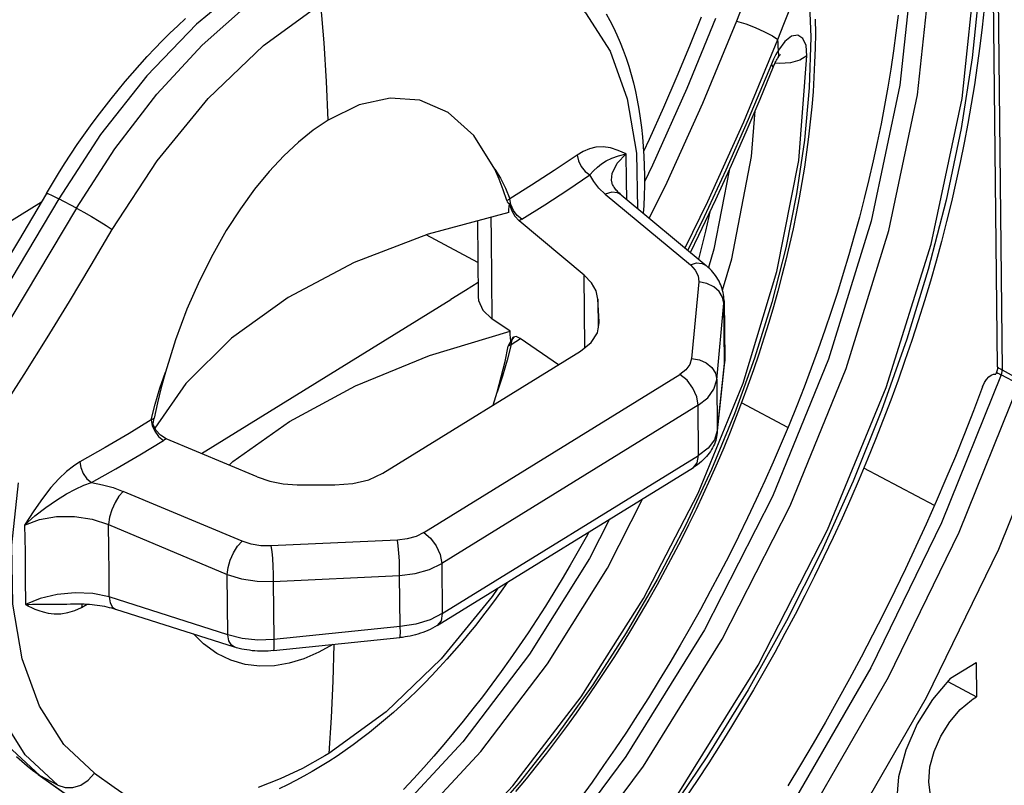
# Model space of a CAD drawing. Extents: x 0 to 841, y 0 to 594.
# Tile 37 of 66: x 746 to 760, y 95 to 106. Entities that reach past the tile are written whole.
import ezdxf

# ---------------------------------------------------------------- set-up
doc = ezdxf.new("R2010")
doc.units = 0
doc.header["$LTSCALE"] = 46.255
doc.layers.get('0').update_dxf_attribs({"linetype": 'CONTINUOUS'})

msp = doc.modelspace()

# ---------------------------------------------------------------- linework, layer by layer
at = {"color": 9, "linetype": 'CONTINUOUS'}
for p, q in [((760.114, 112.31), (760.232, 101.142)), ((754.488, 103.688), (755.719, 102.665)), ((746.833, 103.481), (746.577, 103.617)), ((753.061, 103.592), (753.104, 103.619)), ((753.279, 103.323), (753.239, 103.298)), ((754.193, 101.467), (754.182, 102.513)), ((755.842, 102.415), (755.738, 101.309)), ((754.381, 102.166), (754.385, 101.75)), ((756.101, 101), (756.205, 102.107)), ((756.214, 101.265), (756.205, 102.107)), ((754.398, 101.821), (754.398, 101.839)), ((753.127, 101.511), (753.083, 101.485)), ((753.127, 101.511), (753.261, 101.596)), ((756.214, 101.265), (756.109, 100.26)), ((756.213, 101.235), (756.214, 101.265)), ((760.232, 101.142), (760.487, 101.006)), ((751.858, 98.788), (755.569, 101.076)), ((756.101, 101), (756.109, 100.26)), ((760.474, 100.937), (760.219, 101.072)), ((755.831, 100.631), (752.12, 98.343)), ((755.839, 99.904), (755.831, 100.631)), ((747.914, 100.419), (747.957, 100.446)), ((756.109, 100.26), (756.108, 100.23)), ((748.129, 100.147), (748.089, 100.122)), ((752.128, 97.616), (755.839, 99.904)), ((749.229, 98.664), (747.509, 99.385)), ((747.293, 98.905), (749.013, 98.184)), ((751.477, 98.681), (749.646, 98.595)), ((752.12, 98.343), (752.128, 97.616)), ((749.022, 97.31), (749.013, 98.184)), ((749.679, 98.083), (751.51, 98.169)), ((751.517, 97.429), (751.51, 98.169)), ((749.679, 98.083), (749.688, 97.241)), ((749.022, 97.31), (747.304, 97.857)), ((746.912, 97.758), (746.903, 97.707)), ((746.903, 97.707), (746.987, 97.754)), ((751.517, 97.429), (749.688, 97.241)), ((750.483, 95.592), (750.429, 95.559)), ((746.274, 95.288), (746.306, 95.268)), ((746.562, 95.132), (746.306, 95.268))]:
    msp.add_line(p, q, dxfattribs=at)
at = {"color": 7, "linetype": 'CONTINUOUS'}
for p, q in [((760.167, 101.186), (760.101, 107.433)), ((754.578, 103.89), (754.578, 103.89)), ((754.716, 103.677), (755.947, 102.654)), ((743.376, 101.756), (746.324, 103.573)), ((754.182, 102.513), (753.239, 103.298)), ((752.643, 102.697), (751.893, 103.097)), ((748.64, 99.933), (752.252, 102.16)), ((754.398, 101.839), (754.381, 102.166)), ((756.205, 102.107), (756.207, 102.144)), ((756.207, 102.144), (756.216, 101.299)), ((753.108, 101.702), (752.845, 101.883)), ((754.398, 101.823), (754.398, 101.839)), ((753.809, 101.218), (753.256, 101.599)), ((751.268, 99.651), (754.127, 101.414)), ((756.108, 100.23), (756.213, 101.235)), ((756.216, 101.299), (756.214, 101.265)), ((760.153, 101.111), (760.143, 101.083)), ((752.864, 100.635), (752.923, 100.822)), ((757.131, 100.308), (756.46, 100.665)), ((749.448, 99.594), (748.129, 100.147)), ((752.052, 97.442), (755.763, 99.73)), ((759.252, 99.179), (758.231, 99.722)), ((750.027, 99.482), (750.57, 99.479)), ((747.395, 97.681), (749.114, 97.134)), ((749.682, 97.081), (751.512, 97.269)), ((759.484, 96.68), (759.859, 96.911)), ((759.859, 96.911), (759.864, 96.412)), ((759.446, 96.635), (759.864, 96.412))]:
    msp.add_line(p, q, dxfattribs=at)
at = {"color": 9, "linetype": 'CONTINUOUS'}
for points in [[(759.544, 111.068), (759.732, 110.253), (759.862, 109.387), (759.93, 108.514), (759.943, 107.597), (759.899, 106.643), (759.798, 105.657), (759.639, 104.638), (759.423, 103.601), (759.163, 102.596), (758.854, 101.586), (758.489, 100.556), (758.076, 99.532), (757.616, 98.515), (757.111, 97.514), (756.555, 96.515), (755.959, 95.545), (755.316, 94.592), (754.638, 93.679), (753.939, 92.821), (753.215, 92.012)], [(752.845, 91.708), (754.239, 93.265), (755.541, 95.009), (756.699, 96.868), (757.706, 98.828), (758.555, 100.887), (759.206, 102.961), (759.655, 105.072), (759.863, 107.051), (759.843, 108.86), (759.602, 110.524)], [(752.412, 92.187), (753.778, 93.713), (755.043, 95.411), (756.18, 97.245), (757.164, 99.176), (757.975, 101.162), (758.594, 103.159), (759.009, 105.125), (759.211, 107.017), (759.194, 108.795), (758.988, 110.227)], [(758.805, 109.86), (758.939, 108.931), (758.955, 107.153), (758.754, 105.261), (758.339, 103.295), (757.72, 101.297), (756.909, 99.312), (755.924, 97.381), (754.787, 95.547), (753.522, 93.848), (752.157, 92.323)], [(746.833, 103.481), (747.384, 104.341), (747.994, 105.134), (748.65, 105.842), (749.336, 106.45), (750.038, 106.945)], [(756.652, 106.856), (756.563, 106.635), (756.475, 106.413), (756.387, 106.191)], [(749.321, 106.77), (748.568, 106.146), (747.848, 105.399), (747.179, 104.549), (746.577, 103.617)], [(757.437, 106.663), (757.462, 105.958), (757.441, 105.226), (757.373, 104.469), (757.258, 103.691), (757.1, 102.91), (756.898, 102.12), (756.65, 101.313), (756.36, 100.507), (756.027, 99.7), (755.655, 98.903), (755.24, 98.11), (754.79, 97.337), (754.305, 96.586), (753.792, 95.866), (753.24, 95.167), (752.664, 94.51), (752.075, 93.906), (751.472, 93.351)], [(753.758, 106.723), (754.203, 106.31), (754.558, 105.754), (754.806, 105.067), (754.939, 104.277), (754.953, 103.48)], [(756.988, 105.925), (757.073, 106.144), (757.159, 106.364), (757.247, 106.587)], [(747.347, 103.175), (747.999, 104.17), (748.738, 105.068), (749.537, 105.835), (750.368, 106.44)], [(750.475, 104.759), (750.451, 105.314), (750.416, 105.874), (750.368, 106.44)], [(756.085, 106.23), (755.669, 105.217), (755.171, 104.105), (755.055, 103.864)], [(756.387, 106.191), (755.894, 104.997), (755.378, 103.857), (755.125, 103.337)], [(756.387, 106.191), (756.522, 106.149), (756.66, 106.097), (756.794, 106.037), (756.909, 105.977), (756.988, 105.923)], [(757.408, 105.688), (757.394, 105.838), (757.347, 105.939), (757.275, 105.985), (757.185, 105.97), (757.087, 105.894), (756.994, 105.771)], [(755.643, 102.907), (755.971, 103.579), (756.494, 104.732), (756.988, 105.924)], [(756.994, 105.771), (756.992, 105.822), (756.99, 105.874), (756.988, 105.925)], [(750.913, 92.956), (752.058, 93.951), (753.149, 95.124), (754.138, 96.413), (755.042, 97.837), (755.831, 99.36), (756.483, 100.953), (756.973, 102.565), (757.288, 104.175), (757.408, 105.688)], [(756.994, 105.769), (756.957, 105.707), (756.923, 105.639), (756.892, 105.567)], [(757.408, 105.689), (757.303, 105.625), (757.17, 105.586), (757.015, 105.575), (756.946, 105.583)], [(756.985, 105.655), (756.999, 105.694), (756.994, 105.769)], [(756.892, 105.567), (756.557, 104.765), (756.232, 104.034), (755.917, 103.358), (755.681, 102.875)], [(756.92, 105.524), (756.92, 105.529), (756.892, 105.567)], [(756.185, 102.297), (756.321, 102.752), (756.605, 104.232), (756.656, 104.89)], [(754.79, 104.268), (754.675, 104.32), (754.563, 104.355), (754.456, 104.369), (754.353, 104.364), (754.257, 104.341), (754.167, 104.303), (754.082, 104.252)], [(754.082, 104.252), (753.748, 104.028), (753.421, 103.817), (753.104, 103.619)], [(754.082, 104.252), (754.098, 104.17), (754.137, 104.088), (754.196, 104.016), (754.266, 103.964)], [(754.266, 103.964), (754.319, 104.024), (754.374, 104.077), (754.434, 104.125), (754.502, 104.168), (754.583, 104.208), (754.679, 104.242), (754.79, 104.268)], [(754.578, 103.89), (754.588, 103.984), (754.658, 104.136), (754.79, 104.268)], [(754.8, 103.608), (754.797, 103.884), (754.79, 104.268)], [(752.889, 104.05), (752.97, 103.917), (753.042, 103.774), (753.104, 103.619)], [(753.279, 103.323), (753.614, 103.533), (753.943, 103.747), (754.266, 103.964)], [(754.488, 103.688), (754.395, 103.775), (754.321, 103.867), (754.266, 103.964)], [(756.279, 104.028), (756.06, 102.89), (755.981, 102.624)], [(746.397, 103.697), (746.416, 103.695), (746.477, 103.668), (746.577, 103.617)], [(754.716, 103.677), (754.665, 103.705), (754.583, 103.713), (754.488, 103.688)], [(746.577, 103.617), (745.649, 102.071), (744.627, 100.47), (743.622, 99.011), (742.482, 97.505)], [(753.279, 103.323), (753.213, 103.376), (753.158, 103.448), (753.119, 103.534), (753.104, 103.619)], [(746.833, 103.481), (745.709, 101.617), (744.656, 99.99), (743.652, 98.557), (742.669, 97.268)], [(746.833, 103.481), (746.937, 103.424), (747.046, 103.361), (747.157, 103.295), (747.261, 103.231), (747.347, 103.175)], [(752.831, 103.351), (752.835, 103.047), (752.841, 102.462), (752.845, 101.883)], [(743.127, 96.907), (743.668, 97.599), (744.152, 98.246), (744.591, 98.855), (744.995, 99.437), (745.374, 99.998), (745.731, 100.542), (746.073, 101.076), (746.405, 101.606), (746.728, 102.133), (747.042, 102.657), (747.347, 103.175)], [(755.719, 102.665), (755.81, 102.69), (755.889, 102.684), (755.947, 102.654)], [(755.719, 102.665), (755.791, 102.588), (755.833, 102.503), (755.842, 102.415)], [(756.205, 102.107), (756.187, 102.197), (756.137, 102.278), (756.059, 102.346), (755.958, 102.394), (755.842, 102.415)], [(753.127, 101.511), (753.068, 101.283), (753, 101.052), (752.923, 100.822)], [(753.127, 101.511), (753.138, 101.58), (753.17, 101.618)], [(755.738, 101.309), (755.713, 101.223), (755.656, 101.144), (755.569, 101.076)], [(755.738, 101.309), (755.85, 101.288), (755.948, 101.244), (756.028, 101.178), (756.081, 101.094), (756.101, 101)], [(747.914, 100.419), (747.972, 100.648), (748.04, 100.878), (748.118, 101.108)], [(760.153, 101.111), (760.173, 101.098), (760.195, 101.085), (760.219, 101.072)], [(760.167, 101.186), (760.187, 101.17), (760.208, 101.156), (760.232, 101.142)], [(760.232, 101.142), (760.231, 101.12), (760.226, 101.096), (760.219, 101.072)], [(760.219, 101.072), (759.355, 98.93), (758.331, 96.831), (757.164, 94.809), (755.872, 92.893), (754.472, 91.113)], [(754.727, 90.978), (756.126, 92.758), (757.419, 94.673), (758.586, 96.696), (759.61, 98.794), (760.474, 100.937)], [(755.831, 100.631), (755.811, 100.754), (755.757, 100.878), (755.672, 100.992), (755.569, 101.076)], [(755.188, 90.549), (756.621, 92.371), (757.944, 94.332), (759.139, 96.402), (760.186, 98.55), (761.071, 100.744)], [(747.914, 100.419), (747.592, 100.222), (747.248, 100.02), (746.881, 99.813)], [(747.914, 100.419), (747.927, 100.337), (747.964, 100.254), (748.02, 100.178), (748.089, 100.122)], [(747.047, 99.513), (747.4, 99.713), (747.747, 99.916), (748.089, 100.122)], [(746.881, 99.813), (746.786, 99.752), (746.685, 99.672), (746.577, 99.569), (746.461, 99.44), (746.339, 99.284), (746.212, 99.102), (746.079, 98.897)], [(746.881, 99.812), (746.895, 99.729), (746.93, 99.644), (746.983, 99.569), (747.047, 99.513)], [(755.763, 99.73), (755.82, 99.798), (755.839, 99.904)], [(746.562, 95.132), (746.087, 95.574), (745.715, 96.159), (745.454, 96.873), (745.312, 97.697), (745.292, 98.61), (745.394, 99.589)], [(746.079, 98.897), (746.228, 99.031), (746.385, 99.153), (746.541, 99.26), (746.687, 99.348), (746.818, 99.418), (746.938, 99.473), (747.047, 99.513)], [(747.047, 99.513), (747.208, 99.482), (747.363, 99.439), (747.509, 99.385)], [(747.093, 95.308), (746.647, 95.722), (746.293, 96.278), (746.044, 96.964), (745.911, 97.754), (745.896, 98.606), (745.992, 99.507)], [(747.509, 99.385), (747.446, 99.314), (747.389, 99.225), (747.341, 99.12), (747.307, 99.01), (747.293, 98.905)], [(745.089, 99.253), (745.036, 98.746), (745.056, 97.833), (745.198, 97.009), (745.459, 96.296), (745.831, 95.71), (746.306, 95.268)], [(750.54, 93.538), (751.638, 94.494), (752.684, 95.621), (753.652, 96.891), (754.52, 98.274), (755.033, 99.28)], [(746.079, 98.897), (746.296, 98.979), (746.542, 99.022), (746.803, 99.023), (747.058, 98.983), (747.293, 98.905)], [(754.55, 98.982), (754.26, 98.413), (753.392, 97.03), (752.423, 95.759), (751.377, 94.632), (750.279, 93.677)], [(746.079, 98.897), (746.086, 98.512), (746.09, 98.128), (746.092, 97.746)], [(747.304, 97.857), (747.302, 98.205), (747.298, 98.555), (747.293, 98.905)], [(749.013, 98.184), (749.027, 98.285), (749.058, 98.39), (749.104, 98.495), (749.163, 98.59), (749.229, 98.664)], [(749.646, 98.595), (749.5, 98.598), (749.359, 98.622), (749.229, 98.664)], [(751.858, 98.788), (751.747, 98.734), (751.618, 98.698), (751.477, 98.681)], [(751.51, 98.169), (751.51, 98.271), (751.507, 98.38), (751.5, 98.492), (751.49, 98.596), (751.477, 98.681)], [(751.858, 98.788), (751.958, 98.708), (752.041, 98.599), (752.099, 98.471), (752.12, 98.343)], [(749.646, 98.595), (749.658, 98.513), (749.668, 98.415), (749.676, 98.304), (749.679, 98.189), (749.679, 98.083)], [(752.932, 97.984), (752.851, 97.862), (752.113, 96.963), (751.314, 96.197), (750.483, 95.592)], [(747.304, 97.857), (747.068, 97.905), (746.812, 97.917), (746.551, 97.893), (746.306, 97.835), (746.092, 97.746)], [(747.304, 97.857), (747.319, 97.77), (747.352, 97.71), (747.395, 97.681)], [(746.092, 97.746), (746.139, 97.749), (746.192, 97.751), (746.253, 97.753), (746.321, 97.754), (746.396, 97.754), (746.481, 97.753), (746.578, 97.753), (746.691, 97.754), (746.742, 97.756)], [(746.092, 97.746), (746.135, 97.725), (746.18, 97.705), (746.23, 97.683), (746.286, 97.662), (746.349, 97.642), (746.422, 97.624), (746.507, 97.614), (746.603, 97.614), (746.707, 97.63), (746.809, 97.662), (746.903, 97.707)], [(752.128, 97.616), (752.11, 97.513), (752.052, 97.442)], [(751.512, 97.269), (751.518, 97.289), (751.52, 97.344), (751.517, 97.429)], [(749.114, 97.134), (749.074, 97.159), (749.039, 97.22), (749.022, 97.31)], [(749.688, 97.241), (749.69, 97.158), (749.689, 97.105), (749.683, 97.081), (749.682, 97.081)], [(750.555, 97.17), (750.543, 96.641), (750.519, 96.113), (750.483, 95.592)], [(750.429, 95.559), (750.104, 95.377), (749.782, 95.225), (749.463, 95.102)], [(746.306, 95.268), (747.293, 94.571), (748.113, 93.983), (748.792, 93.484)], [(746.562, 95.132), (746.667, 95.098), (746.778, 95.1), (746.893, 95.136), (747.002, 95.207), (747.093, 95.308)], [(747.093, 95.308), (747.377, 95.107), (747.659, 94.907), (747.938, 94.708), (748.212, 94.511), (748.484, 94.314), (748.755, 94.115), (749.028, 93.914), (749.304, 93.709), (749.584, 93.499), (749.872, 93.28), (750.168, 93.051)]]:
    msp.add_lwpolyline(points, dxfattribs=at)
at = {"color": 7, "linetype": 'CONTINUOUS'}
for points in [[(759.972, 106.375), (759.944, 106.101), (759.911, 105.826), (759.874, 105.549), (759.833, 105.27), (759.787, 104.99), (759.738, 104.709), (759.684, 104.427), (759.626, 104.143), (759.564, 103.859), (759.498, 103.574), (759.428, 103.289), (759.354, 103.003), (759.276, 102.716), (759.194, 102.429), (759.108, 102.142), (759.018, 101.855), (758.924, 101.567), (758.827, 101.28), (758.726, 100.993), (758.621, 100.706), (758.512, 100.42), (758.4, 100.134), (758.284, 99.849), (758.165, 99.564), (758.042, 99.281), (757.916, 98.998), (757.787, 98.716), (757.654, 98.436), (757.517, 98.157), (757.378, 97.879), (757.235, 97.603), (757.089, 97.328), (756.94, 97.055), (756.788, 96.784), (756.634, 96.515), (756.476, 96.247), (756.315, 95.982), (756.152, 95.719), (755.986, 95.458), (755.817, 95.2), (755.645, 94.944)], [(746.397, 103.697), (746.483, 103.841), (746.57, 103.984), (746.659, 104.125), (746.75, 104.265), (746.843, 104.403), (746.937, 104.539), (747.033, 104.673), (747.131, 104.806), (747.23, 104.937), (747.331, 105.065), (747.433, 105.192), (747.537, 105.316), (747.641, 105.439), (747.748, 105.559), (747.855, 105.676), (747.964, 105.792), (748.073, 105.904), (748.184, 106.014), (748.296, 106.122), (748.409, 106.227)], [(757.528, 106.216), (757.529, 106.01), (757.526, 105.801), (757.519, 105.591), (757.509, 105.379), (757.495, 105.166), (757.478, 104.95), (757.456, 104.734), (757.431, 104.516), (757.403, 104.296), (757.371, 104.076), (757.335, 103.854), (757.295, 103.632), (757.253, 103.408), (757.206, 103.184), (757.156, 102.959), (757.103, 102.733), (757.046, 102.507), (756.985, 102.281), (756.922, 102.054), (756.855, 101.827), (756.784, 101.6), (756.711, 101.373), (756.634, 101.146), (756.553, 100.919), (756.47, 100.693), (756.384, 100.467), (756.294, 100.241), (756.202, 100.016), (756.106, 99.792), (756.007, 99.568), (755.906, 99.346), (755.801, 99.124), (755.694, 98.903), (755.584, 98.684), (755.472, 98.466), (755.356, 98.249), (755.238, 98.034), (755.117, 97.82), (754.994, 97.608), (754.869, 97.398), (754.741, 97.189), (754.61, 96.983), (754.477, 96.778), (754.342, 96.576), (754.205, 96.376), (754.066, 96.178), (753.925, 95.982), (753.781, 95.789), (753.636, 95.599), (753.489, 95.411), (753.34, 95.226), (753.189, 95.044)], [(758.727, 106.278), (758.695, 106.02), (758.66, 105.759), (758.621, 105.497), (758.578, 105.234), (758.531, 104.968), (758.48, 104.702), (758.425, 104.434), (758.366, 104.166), (758.304, 103.896), (758.237, 103.625), (758.167, 103.354), (758.093, 103.082), (758.015, 102.809), (757.933, 102.536), (757.848, 102.263), (757.759, 101.989), (757.666, 101.716), (757.57, 101.442), (757.47, 101.169), (757.366, 100.895), (757.259, 100.623), (757.149, 100.35), (757.035, 100.078), (756.918, 99.807), (756.797, 99.537), (756.674, 99.268), (756.547, 99), (756.417, 98.732), (756.284, 98.467), (756.147, 98.202), (756.008, 97.939), (755.866, 97.678), (755.721, 97.418), (755.573, 97.161), (755.422, 96.905), (755.269, 96.651), (755.113, 96.399), (754.954, 96.15), (754.793, 95.903), (754.63, 95.658), (754.464, 95.416), (754.296, 95.177), (754.126, 94.94)], [(754.5, 106.297), (754.554, 106.198), (754.606, 106.096), (754.656, 105.99), (754.703, 105.882), (754.746, 105.771), (754.788, 105.656), (754.826, 105.539), (754.861, 105.42), (754.894, 105.297), (754.923, 105.173), (754.95, 105.045), (754.974, 104.916), (754.994, 104.784), (755.012, 104.651), (755.027, 104.515), (755.038, 104.378), (755.047, 104.238), (755.052, 104.097), (755.055, 103.955), (755.055, 103.811), (755.051, 103.665), (755.045, 103.519), (755.038, 103.409)], [(755.876, 106.248), (755.707, 105.826), (755.525, 105.389), (755.33, 104.938), (755.123, 104.476), (755.043, 104.302)], [(756.924, 105.535), (756.93, 105.55), (756.937, 105.564), (756.943, 105.578), (756.949, 105.591), (756.956, 105.604), (756.962, 105.616), (756.968, 105.627), (756.975, 105.638), (756.98, 105.648), (756.985, 105.655)], [(756.985, 105.655), (756.988, 105.66), (756.993, 105.668), (756.998, 105.675), (757.002, 105.681), (757.006, 105.687), (757.01, 105.692), (757.013, 105.696), (757.016, 105.699), (757.019, 105.702), (757.021, 105.705), (757.023, 105.707), (757.024, 105.708), (757.025, 105.709), (757.025, 105.709)], [(755.72, 102.843), (755.842, 103.094), (756.086, 103.608), (756.314, 104.106), (756.529, 104.59), (756.73, 105.063), (756.924, 105.535)], [(752.888, 104.05), (752.584, 104.536), (752.212, 104.869), (751.802, 105.044), (751.372, 105.076), (750.924, 104.978), (750.475, 104.759)], [(750.475, 104.759), (750.259, 104.613), (750.045, 104.44), (749.832, 104.241), (749.62, 104.014), (749.41, 103.759), (749.204, 103.475), (749, 103.16), (748.803, 102.814), (748.612, 102.434), (748.431, 102.02), (748.265, 101.577), (748.118, 101.108)], [(753.061, 103.592), (753.01, 103.751), (752.952, 103.904), (752.889, 104.05)], [(754.716, 103.677), (754.701, 103.69), (754.685, 103.705), (754.671, 103.718), (754.658, 103.732), (754.646, 103.746), (754.635, 103.759), (754.625, 103.773), (754.615, 103.786), (754.607, 103.799), (754.6, 103.812), (754.594, 103.824), (754.589, 103.836), (754.585, 103.848), (754.582, 103.859), (754.58, 103.87), (754.578, 103.881), (754.578, 103.89)], [(746.397, 103.697), (745.993, 103.013), (745.602, 102.367), (745.226, 101.759), (744.863, 101.187), (744.511, 100.646), (744.169, 100.136), (743.836, 99.651), (743.511, 99.191), (743.193, 98.752), (742.88, 98.332), (742.57, 97.928), (742.503, 97.843)], [(753.061, 103.592), (753.069, 103.575), (753.082, 103.56), (753.1, 103.546)], [(753.09, 103.421), (753.093, 103.463), (753.096, 103.504), (753.1, 103.546)], [(753.1, 103.546), (753.129, 103.453), (753.176, 103.367), (753.239, 103.298)], [(753.09, 103.421), (751.923, 103.108), (750.85, 102.695), (749.894, 102.189), (749.077, 101.602), (748.414, 100.945), (747.966, 100.299)], [(756.003, 103.432), (755.987, 103.361), (755.939, 103.151), (755.887, 102.94), (755.837, 102.746)], [(752.637, 103.3), (752.643, 102.74), (752.646, 102.2)], [(756.207, 102.144), (756.207, 102.15), (756.205, 102.178), (756.203, 102.206), (756.199, 102.234), (756.194, 102.262), (756.187, 102.29), (756.18, 102.317), (756.17, 102.345), (756.16, 102.372), (756.148, 102.4), (756.134, 102.427), (756.119, 102.454), (756.103, 102.48), (756.085, 102.507), (756.066, 102.532), (756.045, 102.558), (756.023, 102.583), (755.999, 102.607), (755.974, 102.631), (755.947, 102.654)], [(754.381, 102.166), (754.355, 102.289), (754.288, 102.405), (754.182, 102.513)], [(752.645, 102.407), (752.462, 102.291), (752.252, 102.16)], [(752.646, 102.2), (752.651, 102.149), (752.714, 102.008), (752.845, 101.883)], [(754.127, 101.414), (754.283, 101.539), (754.373, 101.68), (754.398, 101.823)], [(749.04, 99.765), (749.096, 99.818), (749.913, 100.398), (750.869, 100.912), (751.941, 101.349), (753.108, 101.702)], [(753.121, 101.559), (753.117, 101.607), (753.112, 101.654), (753.108, 101.702)], [(753.121, 101.559), (753.103, 101.534), (753.09, 101.509), (753.083, 101.485)], [(753.157, 101.615), (753.151, 101.611), (753.121, 101.559)], [(753.256, 101.599), (753.198, 101.624), (753.157, 101.615)], [(752.923, 100.822), (752.982, 101.044), (753.036, 101.265), (753.083, 101.485)], [(756.216, 101.299), (756.216, 101.277), (756.215, 101.256), (756.213, 101.235)], [(748.118, 101.108), (748.058, 100.886), (748.004, 100.665), (747.957, 100.446)], [(759.951, 100.896), (759.979, 100.959), (760.009, 101.006), (760.04, 101.041), (760.074, 101.065), (760.108, 101.079), (760.143, 101.083)], [(760.167, 101.186), (760.165, 101.162), (760.161, 101.137), (760.153, 101.111)], [(755.831, 100.631), (755.97, 100.74), (756.061, 100.865), (756.101, 101)], [(759.951, 100.896), (759.819, 100.549), (759.69, 100.22), (759.556, 99.892), (759.42, 99.565), (759.279, 99.239), (759.134, 98.913), (758.986, 98.589), (758.834, 98.266), (758.679, 97.944), (758.52, 97.623), (758.358, 97.304), (758.192, 96.987), (758.023, 96.671), (757.851, 96.357), (757.675, 96.045), (757.496, 95.735), (757.314, 95.428), (757.13, 95.122)], [(747.936, 100.362), (747.944, 100.392), (747.952, 100.42), (747.957, 100.446)], [(748.129, 100.147), (748.047, 100.197), (747.98, 100.271), (747.936, 100.362)], [(756.108, 100.23), (756.104, 100.203), (756.099, 100.176), (756.093, 100.149), (756.086, 100.123), (756.077, 100.096), (756.067, 100.069), (756.055, 100.043), (756.042, 100.016), (756.027, 99.99), (756.011, 99.964), (755.993, 99.939), (755.974, 99.913), (755.953, 99.888), (755.931, 99.864), (755.906, 99.84), (755.881, 99.816), (755.853, 99.793), (755.824, 99.771), (755.794, 99.75), (755.763, 99.73)], [(756.109, 100.26), (756.069, 100.132), (755.977, 100.011), (755.839, 99.904)], [(749.448, 99.594), (749.63, 99.533), (749.823, 99.495), (750.027, 99.482)], [(750.57, 99.479), (750.832, 99.497), (751.065, 99.554), (751.268, 99.651)], [(754.248, 98.796), (754.209, 98.723), (754.096, 98.52), (753.98, 98.319), (753.863, 98.119), (753.743, 97.922), (753.62, 97.726), (753.496, 97.532), (753.37, 97.34), (753.241, 97.15), (753.111, 96.962), (752.979, 96.777), (752.844, 96.594), (752.709, 96.414), (752.571, 96.236), (752.432, 96.061), (752.291, 95.889), (752.149, 95.72), (752.005, 95.553), (751.86, 95.39), (751.714, 95.23), (751.567, 95.073)], [(751.51, 98.169), (751.735, 98.198), (751.943, 98.257), (752.12, 98.343)], [(749.013, 98.184), (749.22, 98.12), (749.446, 98.085), (749.679, 98.083)], [(753.07, 98.069), (753.005, 97.976), (752.909, 97.841), (752.811, 97.709), (752.712, 97.578), (752.611, 97.449), (752.509, 97.323), (752.406, 97.198), (752.301, 97.076), (752.195, 96.956), (752.087, 96.839), (751.978, 96.723), (751.869, 96.611), (751.758, 96.501), (751.646, 96.393), (751.533, 96.288), (751.419, 96.186), (751.305, 96.087), (751.189, 95.99), (751.073, 95.897), (750.957, 95.807), (750.839, 95.719), (750.721, 95.635), (750.603, 95.554), (750.484, 95.476), (750.365, 95.402), (750.245, 95.331), (750.125, 95.263), (750.006, 95.199), (749.886, 95.138), (749.766, 95.081)], [(746.742, 97.756), (746.781, 97.758), (746.821, 97.759), (746.861, 97.759), (746.901, 97.758), (746.94, 97.757), (746.979, 97.755), (747.018, 97.752), (747.056, 97.749), (747.094, 97.745), (747.131, 97.74), (747.167, 97.734), (747.203, 97.728), (747.237, 97.722), (747.271, 97.714), (747.305, 97.707), (747.337, 97.698), (747.368, 97.689), (747.395, 97.681)], [(752.128, 97.616), (751.951, 97.528), (751.743, 97.464), (751.517, 97.429)], [(752.052, 97.442), (752.02, 97.423), (751.987, 97.405), (751.953, 97.388), (751.918, 97.372), (751.883, 97.358), (751.847, 97.344), (751.811, 97.332), (751.775, 97.32), (751.738, 97.31), (751.7, 97.3), (751.663, 97.292), (751.625, 97.285), (751.588, 97.278), (751.55, 97.273), (751.512, 97.269)], [(750.541, 97.169), (750.339, 97.057), (750.124, 96.964), (749.91, 96.899), (749.696, 96.862), (749.484, 96.855), (749.274, 96.88), (749.067, 96.941), (748.864, 97.039), (748.668, 97.179), (748.524, 97.322)], [(749.688, 97.241), (749.455, 97.234), (749.229, 97.258), (749.022, 97.31)], [(749.682, 97.081), (749.644, 97.077), (749.605, 97.075), (749.567, 97.073), (749.528, 97.073), (749.49, 97.073), (749.452, 97.075), (749.413, 97.077), (749.375, 97.08), (749.337, 97.085), (749.299, 97.09), (749.261, 97.097), (749.224, 97.104), (749.187, 97.113), (749.15, 97.123), (749.114, 97.134)], [(759.484, 96.68), (759.223, 96.374), (759.003, 96.019), (758.837, 95.639), (758.734, 95.256), (758.702, 94.896), (758.742, 94.579), (758.851, 94.327), (759.023, 94.155), (759.048, 94.14)], [(759.79, 96.366), (759.815, 96.382), (759.839, 96.397), (759.864, 96.412)], [(759.17, 95.184), (759.189, 95.397), (759.249, 95.621), (759.346, 95.843), (759.474, 96.05), (759.625, 96.228), (759.79, 96.366)], [(746.274, 95.288), (746.194, 95.347), (746.115, 95.409), (746.038, 95.474), (745.964, 95.543)], [(746.274, 95.288), (746.643, 95.028), (746.986, 94.786), (747.304, 94.56), (747.598, 94.35), (747.871, 94.154), (748.124, 93.971), (748.359, 93.8), (748.577, 93.639), (748.78, 93.489), (748.97, 93.347), (749.147, 93.213), (749.312, 93.087)], [(759.385, 94.734), (759.27, 94.832), (759.197, 94.986), (759.17, 95.184)]]:
    msp.add_lwpolyline(points, dxfattribs=at)

doc.saveas('drawing.dxf')
